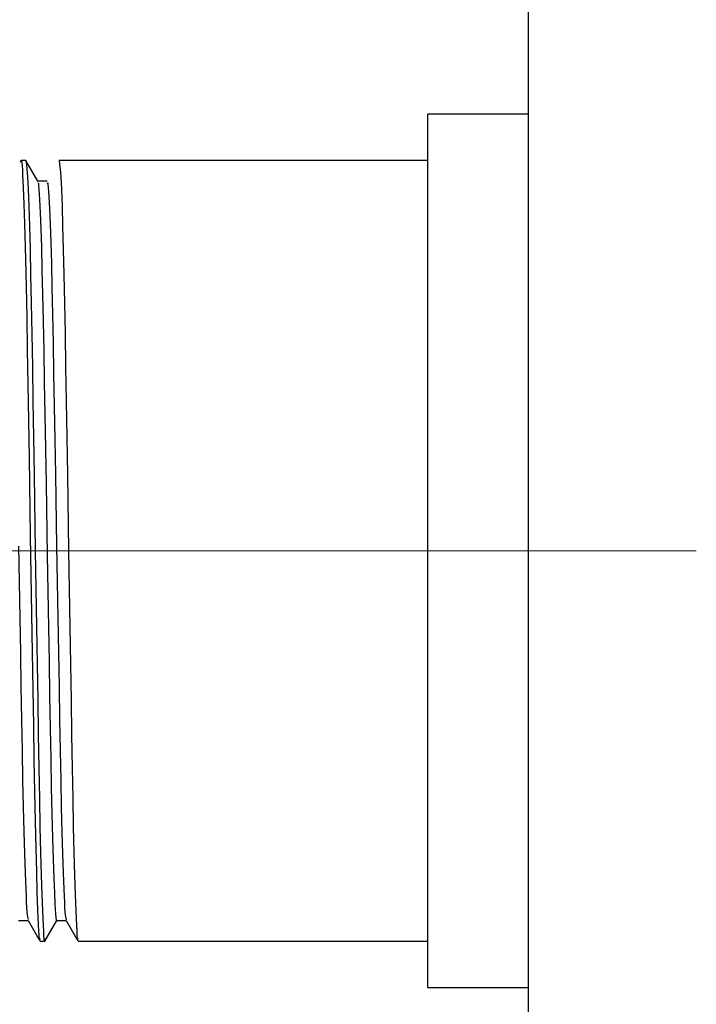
# Model space of a CAD drawing. Header units: millimetres. Extents: x 262469 to 275208, y -32539 to 9411.
# Tile 104 of 256: x 267927 to 267937, y -14111 to -14096. Entities that reach past the tile are written whole.
import ezdxf

# ---------------------------------------------------------------- set-up
doc = ezdxf.new("R2010")
doc.units = ezdxf.units.MM
doc.header["$LTSCALE"] = 100
doc.layers.add('$ IE_TELETECHNIKA', color=5, linetype='Continuous', lineweight=30)

msp = doc.modelspace()

# ---------------------------------------------------------------- linework, layer by layer
at = {"layer": '$ IE_TELETECHNIKA', "color": 7, "linetype": 'Continuous'}
for p, q in [((267934.646, -14117.558), (267934.646, -13989.058)), ((267934.646, -14097.149), (267933.134, -14097.149)), ((267933.134, -14110.251), (267933.134, -14097.149)), ((267927.101, -14097.842), (267927.029, -14097.842)), ((267927.281, -14098.153), (267927.103, -14097.843)), ((267933.134, -14097.842), (267927.601, -14097.842)), ((267927.422, -14098.151), (267927.28, -14098.151)), ((267927.422, -14098.151), (267927.28, -14098.151)), ((267926.993, -14109.249), (267927.135, -14109.249)), ((267927.134, -14109.247), (267927.296, -14109.527)), ((267927.388, -14109.556), (267927.566, -14109.249)), ((267927.565, -14109.249), (267927.707, -14109.249)), ((267927.705, -14109.247), (267927.867, -14109.527)), ((267927.315, -14109.558), (267927.386, -14109.558)), ((267927.886, -14109.558), (267933.134, -14109.558)), ((267933.134, -14110.251), (267934.646, -14110.251))]:
    msp.add_line(p, q, dxfattribs=at)
at = {"layer": '$ IE_TELETECHNIKA', "color": 7, "linetype": 'Continuous', "lineweight": 5, "ltscale": 20.32}
for p, q in [((267914.867, -14103.7), (267933.134, -14103.7)), ((267933.134, -14103.7), (267937.165, -14103.7))]:
    msp.add_line(p, q, dxfattribs=at)
at = {"layer": '$ IE_TELETECHNIKA', "color": 7, "linetype": 'Continuous'}
for points in [[(267927.023, -14097.868), (267927.031, -14097.84), (267927.035, -14097.851), (267927.04, -14097.88), (267927.044, -14097.925), (267927.049, -14097.985), (267927.053, -14098.061), (267927.058, -14098.15), (267927.063, -14098.252), (267927.067, -14098.368), (267927.072, -14098.496), (267927.077, -14098.637), (267927.087, -14098.957), (267927.096, -14099.326), (267927.105, -14099.739), (267927.114, -14100.193), (267927.123, -14100.682), (267927.131, -14101.201), (267927.14, -14101.745), (267927.149, -14102.309), (267927.168, -14103.474), (267927.187, -14104.649), (267927.197, -14105.224), (267927.206, -14105.784), (267927.214, -14106.323), (267927.223, -14106.836), (267927.232, -14107.318), (267927.241, -14107.763), (267927.25, -14108.165), (267927.26, -14108.518), (267927.269, -14108.823), (267927.279, -14109.085), (267927.288, -14109.306), (267927.293, -14109.398), (267927.297, -14109.471), (267927.302, -14109.523), (267927.306, -14109.549), (267927.311, -14109.546), (267927.315, -14109.517)], [(267927.101, -14097.842), (267927.109, -14097.896), (267927.118, -14097.973), (267927.122, -14098.027), (267927.127, -14098.095), (267927.131, -14098.18), (267927.136, -14098.28), (267927.14, -14098.397), (267927.145, -14098.527), (267927.154, -14098.828), (267927.164, -14099.173), (267927.173, -14099.559), (267927.182, -14099.984), (267927.19, -14100.445), (267927.199, -14100.937), (267927.207, -14101.457), (267927.216, -14101.999), (267927.225, -14102.556), (267927.243, -14103.699), (267927.262, -14104.842), (267927.271, -14105.4), (267927.28, -14105.94), (267927.288, -14106.46), (267927.297, -14106.954), (267927.305, -14107.417), (267927.314, -14107.843), (267927.323, -14108.228), (267927.332, -14108.565), (267927.342, -14108.856), (267927.351, -14109.107), (267927.36, -14109.32), (267927.365, -14109.407), (267927.369, -14109.477), (267927.374, -14109.526), (267927.378, -14109.55), (267927.382, -14109.545), (267927.386, -14109.517)], [(267927.601, -14097.842), (267927.609, -14097.896), (267927.618, -14097.973), (267927.622, -14098.027), (267927.627, -14098.095), (267927.631, -14098.18), (267927.636, -14098.28), (267927.64, -14098.397), (267927.645, -14098.527), (267927.654, -14098.828), (267927.664, -14099.173), (267927.673, -14099.559), (267927.682, -14099.984), (267927.69, -14100.445), (267927.699, -14100.937), (267927.707, -14101.457), (267927.716, -14101.999), (267927.725, -14102.556), (267927.743, -14103.699), (267927.762, -14104.842), (267927.771, -14105.4), (267927.78, -14105.94), (267927.788, -14106.46), (267927.796, -14106.954), (267927.805, -14107.417), (267927.814, -14107.843), (267927.823, -14108.228), (267927.832, -14108.565), (267927.842, -14108.856), (267927.851, -14109.107), (267927.86, -14109.32), (267927.865, -14109.407), (267927.869, -14109.477), (267927.874, -14109.526), (267927.878, -14109.55), (267927.882, -14109.545), (267927.886, -14109.517)], [(267927.281, -14098.181), (267927.285, -14098.177), (267927.29, -14098.188), (267927.294, -14098.222), (267927.298, -14098.275), (267927.303, -14098.346), (267927.307, -14098.429), (267927.316, -14098.626), (267927.326, -14098.865), (267927.335, -14099.151), (267927.344, -14099.482), (267927.353, -14099.853), (267927.362, -14100.26), (267927.37, -14100.699), (267927.379, -14101.167), (267927.387, -14101.659), (267927.396, -14102.17), (267927.405, -14102.696), (267927.423, -14103.771), (267927.442, -14104.844), (267927.451, -14105.366), (267927.459, -14105.873), (267927.468, -14106.359), (267927.476, -14106.82), (267927.484, -14107.251), (267927.493, -14107.648), (267927.502, -14108.008), (267927.511, -14108.329), (267927.521, -14108.605), (267927.525, -14108.724), (267927.53, -14108.831), (267927.539, -14109.008), (267927.548, -14109.147), (267927.552, -14109.203), (267927.556, -14109.242), (267927.561, -14109.259), (267927.565, -14109.246)], [(267927.422, -14098.181), (267927.43, -14098.179), (267927.434, -14098.203), (267927.439, -14098.247), (267927.443, -14098.308), (267927.448, -14098.384), (267927.457, -14098.569), (267927.466, -14098.797), (267927.475, -14099.071), (267927.485, -14099.39), (267927.494, -14099.751), (267927.502, -14100.149), (267927.511, -14100.58), (267927.519, -14101.041), (267927.528, -14101.527), (267927.536, -14102.034), (267927.545, -14102.556), (267927.564, -14103.628), (267927.582, -14104.703), (267927.591, -14105.229), (267927.6, -14105.741), (267927.608, -14106.233), (267927.617, -14106.7), (267927.625, -14107.14), (267927.634, -14107.547), (267927.643, -14107.918), (267927.652, -14108.247), (267927.661, -14108.534), (267927.67, -14108.778), (267927.675, -14108.883), (267927.68, -14108.975), (267927.684, -14109.053), (267927.688, -14109.115), (267927.693, -14109.16), (267927.697, -14109.193), (267927.705, -14109.235)], [(267926.992, -14103.628), (267927.011, -14104.703), (267927.02, -14105.229), (267927.028, -14105.74), (267927.037, -14106.232), (267927.045, -14106.7), (267927.053, -14107.14), (267927.062, -14107.547), (267927.071, -14107.917), (267927.08, -14108.247), (267927.09, -14108.534), (267927.099, -14108.777), (267927.104, -14108.883), (267927.108, -14108.975), (267927.113, -14109.053), (267927.117, -14109.115), (267927.121, -14109.161), (267927.126, -14109.193), (267927.134, -14109.233)]]:
    msp.add_lwpolyline(points, dxfattribs=at)

doc.saveas('drawing.dxf')
